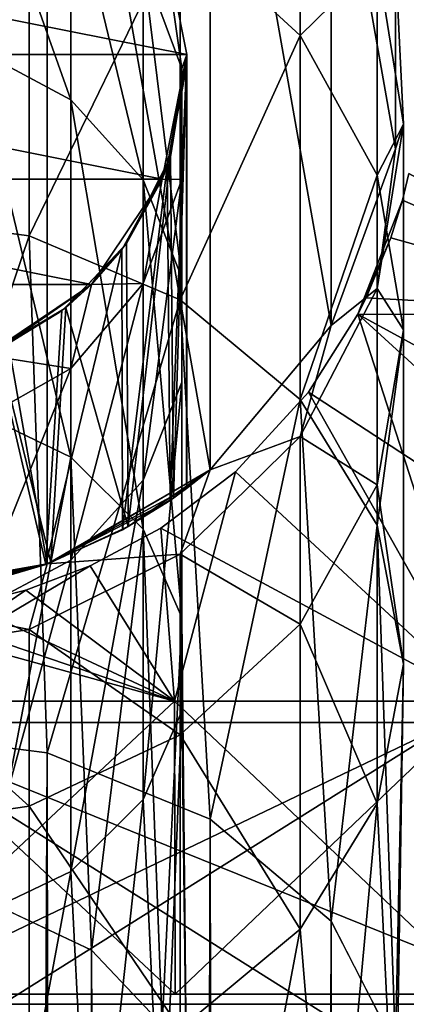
# Model space of a CAD drawing. Header units: millimetres. Extents: x -125 to 125, y -812 to 66.
# Tile 18 of 21: x 2.19 to 7.54, y 45.73 to 59.35. Entities that reach past the tile are written whole.
import ezdxf

# ---------------------------------------------------------------- set-up
doc = ezdxf.new("R2010")
doc.units = ezdxf.units.MM
doc.header["$LTSCALE"] = 52.148148
for name, color, linetype in [('1', 7, 'CONTINUOUS'), ('10', 7, 'CONTINUOUS'), ('11', 7, 'CONTINUOUS'), ('16', 7, 'CONTINUOUS'), ('18', 7, 'CONTINUOUS'), ('2', 7, 'CONTINUOUS'), ('20', 7, 'CONTINUOUS'), ('22', 7, 'CONTINUOUS'), ('24', 7, 'CONTINUOUS'), ('26', 7, 'CONTINUOUS'), ('28', 7, 'CONTINUOUS'), ('29', 7, 'CONTINUOUS'), ('3', 7, 'CONTINUOUS'), ('34', 7, 'CONTINUOUS'), ('36', 7, 'CONTINUOUS'), ('37', 7, 'CONTINUOUS'), ('4', 7, 'CONTINUOUS'), ('5', 7, 'CONTINUOUS'), ('8', 7, 'CONTINUOUS'), ('9', 7, 'CONTINUOUS')]:
    doc.layers.add(name, color=color, linetype=linetype)

msp = doc.modelspace()

# ---------------------------------------------------------------- linework, layer by layer
at = {"layer": '1', "color": 7, "linetype": 'CONTINUOUS'}
for points in [[(7.483, 56.855, 57.76), (11.116, 55.274, 63.185), (7.573, 57.225, 55.381), (7.483, 56.855, 57.76)], [(7.324, 56.336, 60.524), (11.116, 55.274, 63.185), (7.483, 56.855, 57.76), (7.324, 56.336, 60.524)], [(6.981, 55.504, 64.185), (11.116, 55.274, 63.185), (7.324, 56.336, 60.524), (6.981, 55.504, 64.185)], [(6.867, 55.279, 65.066), (11.116, 55.274, 63.185), (6.981, 55.504, 64.185), (6.867, 55.279, 65.066)], [(6.867, 55.279, 65.066), (6.185, 54.2, 68.857), (12.728, 49.923, 77.561), (6.867, 55.279, 65.066)], [(16.681, 49.923, 75.782), (6.867, 55.279, 65.066), (12.728, 49.923, 77.561), (16.681, 49.923, 75.782)], [(11.116, 55.274, 63.185), (6.867, 55.279, 65.066), (16.681, 49.923, 75.782), (11.116, 55.274, 63.185)], [(8.59, 49.923, 78.851), (6.185, 54.2, 68.857), (5.173, 53.099, 72.207), (8.59, 49.923, 78.851)], [(12.728, 49.923, 77.561), (6.185, 54.2, 68.857), (8.59, 49.923, 78.851), (12.728, 49.923, 77.561)], [(4.138, 52.317, 74.362), (8.59, 49.923, 78.851), (5.173, 53.099, 72.207), (4.138, 52.317, 74.362)], [(3.162, 51.795, 75.722), (4.327, 49.923, 79.632), (4.138, 52.317, 74.362), (3.162, 51.795, 75.722)], [(4.327, 49.923, 79.632), (8.59, 49.923, 78.851), (4.138, 52.317, 74.362), (4.327, 49.923, 79.632)], [(2.273, 51.461, 76.559), (4.327, 49.923, 79.632), (3.162, 51.795, 75.722), (2.273, 51.461, 76.559)], [(1.465, 51.26, 77.054), (4.327, 49.923, 79.632), (2.273, 51.461, 76.559), (1.465, 51.26, 77.054)], [(0.717, 51.154, 77.313), (4.327, 49.923, 79.632), (1.465, 51.26, 77.054), (0.717, 51.154, 77.313)], [(0, 51.12, 77.394), (4.327, 49.923, 79.632), (0.717, 51.154, 77.313), (0, 51.12, 77.394)], [(0, 49.923, 79.894), (4.327, 49.923, 79.632), (0, 51.12, 77.394), (0, 49.923, 79.894)]]:
    msp.add_3dface(points, dxfattribs=at)
at = {"layer": '10', "color": 7, "linetype": 'CONTINUOUS'}
for points in [[(8.153, 49.63, 8.278), (0, 49.63, 7.36), (8.123, 44.514, 8.409), (8.153, 49.63, 8.278)], [(8.123, 44.514, 8.409), (0, 49.63, 7.36), (0, 44.514, 7.494), (8.123, 44.514, 8.409)]]:
    msp.add_3dface(points, dxfattribs=at)
at = {"layer": '11', "color": 7, "linetype": 'CONTINUOUS'}
for points in [[(0, 44.514, 80.506), (8.153, 49.63, 79.722), (8.123, 44.514, 79.591), (0, 44.514, 80.506)], [(0, 49.63, 80.64), (8.153, 49.63, 79.722), (0, 44.514, 80.506), (0, 49.63, 80.64)]]:
    msp.add_3dface(points, dxfattribs=at)
at = {"layer": '16', "color": 7, "linetype": 'CONTINUOUS'}
for points in [[(2.565, 65.918, 122), (0, 66.37, 122), (2.565, 51.823, 122), (2.565, 65.918, 122)], [(0, 66.37, 122), (0, 51.37, 122), (2.565, 51.823, 122), (0, 66.37, 122)], [(4.821, 64.616, 122), (2.565, 65.918, 122), (4.821, 53.125, 122), (4.821, 64.616, 122)], [(4.821, 53.125, 122), (2.565, 65.918, 122), (2.565, 51.823, 122), (4.821, 53.125, 122)], [(6.495, 62.62, 122), (4.821, 64.616, 122), (6.495, 55.12, 122), (6.495, 62.62, 122)], [(6.495, 55.12, 122), (4.821, 64.616, 122), (4.821, 53.125, 122), (6.495, 55.12, 122)], [(7.386, 60.173, 122), (6.495, 62.62, 122), (7.386, 57.568, 122), (7.386, 60.173, 122)], [(7.386, 57.568, 122), (6.495, 62.62, 122), (6.495, 55.12, 122), (7.386, 57.568, 122)]]:
    msp.add_3dface(points, dxfattribs=at)
at = {"layer": '18', "color": 7, "linetype": 'CONTINUOUS'}
for points in [[(7.386, 60.173, -38), (7.386, 57.568, 122), (7.386, 57.568, -38), (7.386, 60.173, -38)], [(7.386, 60.173, 122), (7.386, 57.568, 122), (7.386, 60.173, -38), (7.386, 60.173, 122)], [(7.386, 57.568, 122), (6.495, 55.12, 122), (7.386, 57.568, -38), (7.386, 57.568, 122)], [(7.386, 57.568, -38), (6.495, 55.12, 122), (6.495, 55.12, -38), (7.386, 57.568, -38)], [(6.495, 55.12, -38), (4.821, 53.125, 122), (4.821, 53.125, -38), (6.495, 55.12, -38)], [(6.495, 55.12, 122), (4.821, 53.125, 122), (6.495, 55.12, -38), (6.495, 55.12, 122)], [(2.565, 51.823, -38), (4.821, 53.125, -38), (2.617, 51.842, 37.736), (2.565, 51.823, -38)], [(4.821, 53.125, 122), (2.565, 51.823, 122), (4.496, 52.868, 46.574), (4.821, 53.125, 122)], [(2.617, 51.842, 37.736), (4.821, 53.125, -38), (3.687, 52.339, 38.816), (2.617, 51.842, 37.736)], [(3.687, 52.339, 38.816), (4.821, 53.125, -38), (4.314, 52.735, 40.115), (3.687, 52.339, 38.816)], [(4.314, 52.735, 40.115), (4.821, 53.125, -38), (4.5, 52.87, 41.399), (4.314, 52.735, 40.115)], [(4.5, 52.87, 41.399), (4.821, 53.125, -38), (4.496, 52.868, 46.574), (4.5, 52.87, 41.399)], [(4.821, 53.125, -38), (4.821, 53.125, 122), (4.496, 52.868, 46.574), (4.821, 53.125, -38)], [(4.496, 52.868, 46.574), (2.565, 51.823, 122), (4.267, 52.702, 47.826), (4.496, 52.868, 46.574)], [(4.267, 52.702, 47.826), (2.565, 51.823, 122), (3.61, 52.296, 49.082), (4.267, 52.702, 47.826)], [(3.61, 52.296, 49.082), (2.565, 51.823, 122), (2.548, 51.816, 50.105), (3.61, 52.296, 49.082)], [(0, 51.37, 28.3), (2.565, 51.823, -38), (0.646, 51.398, 28.428), (0, 51.37, 28.3)], [(0, 51.37, 28.3), (0, 51.37, -38), (2.565, 51.823, -38), (0, 51.37, 28.3)], [(2.565, 51.823, 122), (0, 51.37, 122), (2.548, 51.816, 50.105), (2.565, 51.823, 122)], [(2.548, 51.816, 50.105), (0, 51.37, 122), (1.7, 51.566, 58), (2.548, 51.816, 50.105)], [(0.646, 51.398, 28.428), (2.565, 51.823, -38), (1.202, 51.467, 28.798), (0.646, 51.398, 28.428)], [(1.202, 51.467, 28.798), (2.565, 51.823, -38), (1.572, 51.537, 29.354), (1.202, 51.467, 28.798)], [(1.296, 51.483, 50.705), (2.548, 51.816, 50.105), (1.572, 51.537, 57.354), (1.296, 51.483, 50.705)], [(1.334, 51.49, 37.098), (1.7, 51.566, 30), (2.617, 51.842, 37.736), (1.334, 51.49, 37.098)], [(1.572, 51.537, 29.354), (2.565, 51.823, -38), (1.7, 51.566, 30), (1.572, 51.537, 29.354)], [(1.572, 51.537, 57.354), (2.548, 51.816, 50.105), (1.7, 51.566, 58), (1.572, 51.537, 57.354)], [(1.7, 51.566, 30), (2.565, 51.823, -38), (2.617, 51.842, 37.736), (1.7, 51.566, 30)]]:
    msp.add_3dface(points, dxfattribs=at)
at = {"layer": '2', "color": 7, "linetype": 'CONTINUOUS'}
for points in [[(7.573, 57.225, 32.619), (11.116, 55.274, 24.815), (7.483, 56.855, 30.24), (7.573, 57.225, 32.619)], [(7.483, 56.855, 30.24), (6.867, 55.279, 22.934), (7.324, 56.336, 27.476), (7.483, 56.855, 30.24)], [(11.116, 55.274, 24.815), (6.867, 55.279, 22.934), (7.483, 56.855, 30.24), (11.116, 55.274, 24.815)], [(6.867, 55.279, 22.934), (6.981, 55.504, 23.815), (7.324, 56.336, 27.476), (6.867, 55.279, 22.934)], [(6.867, 55.279, 22.934), (8.59, 49.923, 9.149), (6.185, 54.2, 19.143), (6.867, 55.279, 22.934)], [(11.116, 55.274, 24.815), (12.728, 49.923, 10.439), (6.867, 55.279, 22.934), (11.116, 55.274, 24.815)], [(12.728, 49.923, 10.439), (8.59, 49.923, 9.149), (6.867, 55.279, 22.934), (12.728, 49.923, 10.439)], [(6.185, 54.2, 19.143), (8.59, 49.923, 9.149), (5.173, 53.099, 15.793), (6.185, 54.2, 19.143)], [(5.173, 53.099, 15.793), (4.327, 49.923, 8.368), (4.138, 52.317, 13.638), (5.173, 53.099, 15.793)], [(8.59, 49.923, 9.149), (4.327, 49.923, 8.368), (5.173, 53.099, 15.793), (8.59, 49.923, 9.149)], [(4.138, 52.317, 13.638), (4.327, 49.923, 8.368), (3.162, 51.795, 12.278), (4.138, 52.317, 13.638)], [(3.162, 51.795, 12.278), (0, 49.923, 8.106), (2.273, 51.461, 11.441), (3.162, 51.795, 12.278)], [(4.327, 49.923, 8.368), (0, 49.923, 8.106), (3.162, 51.795, 12.278), (4.327, 49.923, 8.368)], [(2.273, 51.461, 11.441), (0, 49.923, 8.106), (1.465, 51.26, 10.946), (2.273, 51.461, 11.441)]]:
    msp.add_3dface(points, dxfattribs=at)
at = {"layer": '20', "color": 7, "linetype": 'CONTINUOUS'}
for points in [[(4.408, 60.666, -59.466), (6.068, 62.233, -48.615), (6.068, 59.133, -58.831), (4.408, 60.666, -59.466)], [(6.068, 62.233, -48.615), (7.133, 60.183, -48.207), (6.068, 59.133, -58.831), (6.068, 62.233, -48.615)], [(0, 56.667, -69.964), (0, 61.989, -60.015), (2.318, 61.65, -59.874), (0, 56.667, -69.964)], [(0, 56.667, -69.964), (2.318, 61.65, -59.874), (2.318, 56.362, -69.76), (0, 56.667, -69.964)], [(2.318, 61.65, -59.874), (4.408, 60.666, -59.466), (2.318, 56.362, -69.76), (2.318, 61.65, -59.874)], [(2.318, 56.362, -69.76), (4.408, 60.666, -59.466), (4.408, 55.477, -69.168), (2.318, 56.362, -69.76)], [(4.408, 60.666, -59.466), (6.068, 59.133, -58.831), (4.408, 55.477, -69.168), (4.408, 60.666, -59.466)], [(6.068, 59.133, -58.831), (7.133, 60.183, -48.207), (7.133, 57.202, -58.031), (6.068, 59.133, -58.831)], [(7.133, 60.183, -48.207), (7.386, 60.173, -38), (7.5, 57.91, -47.755), (7.133, 60.183, -48.207)], [(7.133, 60.183, -48.207), (7.5, 57.91, -47.755), (7.133, 57.202, -58.031), (7.133, 60.183, -48.207)], [(7.386, 60.173, -38), (7.386, 57.568, -38), (7.5, 57.91, -47.755), (7.386, 60.173, -38)], [(4.408, 55.477, -69.168), (6.068, 59.133, -58.831), (6.068, 54.097, -68.245), (4.408, 55.477, -69.168)], [(6.068, 59.133, -58.831), (7.133, 57.202, -58.031), (6.068, 54.097, -68.245), (6.068, 59.133, -58.831)], [(7.5, 57.91, -47.755), (7.386, 57.568, -38), (7.133, 55.636, -47.302), (7.5, 57.91, -47.755)], [(7.5, 57.91, -47.755), (7.133, 55.636, -47.302), (7.5, 55.061, -57.143), (7.5, 57.91, -47.755)], [(7.133, 57.202, -58.031), (7.5, 57.91, -47.755), (7.5, 55.061, -57.143), (7.133, 57.202, -58.031)], [(7.386, 57.568, -38), (6.495, 55.12, -38), (7.133, 55.636, -47.302), (7.386, 57.568, -38)], [(6.068, 54.097, -68.245), (7.133, 57.202, -58.031), (7.133, 52.359, -67.083), (6.068, 54.097, -68.245)], [(7.133, 57.202, -58.031), (7.5, 55.061, -57.143), (7.133, 52.359, -67.083), (7.133, 57.202, -58.031)], [(0, 49.529, -78.659), (0, 56.667, -69.964), (2.318, 56.362, -69.76), (0, 49.529, -78.659)], [(0, 49.529, -78.659), (2.318, 56.362, -69.76), (2.565, 49.209, -78.339), (0, 49.529, -78.659)], [(2.318, 56.362, -69.76), (4.408, 55.477, -69.168), (2.565, 49.209, -78.339), (2.318, 56.362, -69.76)], [(7.133, 55.636, -47.302), (6.495, 55.12, -38), (6.068, 53.586, -46.894), (7.133, 55.636, -47.302)], [(7.133, 55.636, -47.302), (6.068, 53.586, -46.894), (7.133, 52.919, -56.256), (7.133, 55.636, -47.302)], [(7.5, 55.061, -57.143), (7.133, 55.636, -47.302), (7.133, 52.919, -56.256), (7.5, 55.061, -57.143)], [(2.565, 49.209, -78.339), (4.408, 55.477, -69.168), (4.821, 48.288, -77.418), (2.565, 49.209, -78.339)], [(4.408, 55.477, -69.168), (6.068, 54.097, -68.245), (4.821, 48.288, -77.418), (4.408, 55.477, -69.168)], [(6.495, 55.12, -38), (4.821, 53.125, -38), (6.068, 53.586, -46.894), (6.495, 55.12, -38)], [(7.5, 55.061, -57.143), (7.133, 52.919, -56.256), (7.5, 50.433, -65.795), (7.5, 55.061, -57.143)], [(7.133, 52.359, -67.083), (7.5, 55.061, -57.143), (7.5, 50.433, -65.795), (7.133, 52.359, -67.083)], [(4.821, 48.288, -77.418), (6.068, 54.097, -68.245), (6.495, 46.877, -76.007), (4.821, 48.288, -77.418)], [(6.068, 54.097, -68.245), (7.133, 52.359, -67.083), (6.495, 46.877, -76.007), (6.068, 54.097, -68.245)], [(6.068, 53.586, -46.894), (4.821, 53.125, -38), (4.408, 51.959, -46.571), (6.068, 53.586, -46.894)], [(6.068, 53.586, -46.894), (4.408, 51.959, -46.571), (6.068, 50.988, -55.455), (6.068, 53.586, -46.894)], [(7.133, 52.919, -56.256), (6.068, 53.586, -46.894), (6.068, 50.988, -55.455), (7.133, 52.919, -56.256)], [(4.821, 53.125, -38), (2.565, 51.823, -38), (4.408, 51.959, -46.571), (4.821, 53.125, -38)], [(7.133, 52.919, -56.256), (6.068, 50.988, -55.455), (7.133, 48.506, -64.506), (7.133, 52.919, -56.256)], [(7.5, 50.433, -65.795), (7.133, 52.919, -56.256), (7.133, 48.506, -64.506), (7.5, 50.433, -65.795)], [(6.495, 46.877, -76.007), (7.133, 52.359, -67.083), (7.386, 45.147, -74.276), (6.495, 46.877, -76.007)], [(7.133, 52.359, -67.083), (7.5, 50.433, -65.795), (7.386, 45.147, -74.276), (7.133, 52.359, -67.083)], [(4.408, 51.959, -46.571), (2.565, 51.823, -38), (2.318, 50.914, -46.363), (4.408, 51.959, -46.571)], [(4.408, 51.959, -46.571), (2.318, 50.914, -46.363), (4.408, 49.455, -54.82), (4.408, 51.959, -46.571)], [(6.068, 50.988, -55.455), (4.408, 51.959, -46.571), (4.408, 49.455, -54.82), (6.068, 50.988, -55.455)], [(2.565, 51.823, -38), (0, 51.37, -38), (2.318, 50.914, -46.363), (2.565, 51.823, -38)], [(0, 51.37, -38), (0, 50.554, -46.291), (2.318, 50.914, -46.363), (0, 51.37, -38)], [(6.068, 50.988, -55.455), (4.408, 49.455, -54.82), (6.068, 46.768, -63.344), (6.068, 50.988, -55.455)], [(7.133, 48.506, -64.506), (6.068, 50.988, -55.455), (6.068, 46.768, -63.344), (7.133, 48.506, -64.506)], [(2.318, 50.914, -46.363), (0, 50.554, -46.291), (2.318, 48.471, -54.412), (2.318, 50.914, -46.363)], [(4.408, 49.455, -54.82), (2.318, 50.914, -46.363), (2.318, 48.471, -54.412), (4.408, 49.455, -54.82)], [(0, 50.554, -46.291), (0, 48.132, -54.272), (2.318, 48.471, -54.412), (0, 50.554, -46.291)], [(7.5, 50.433, -65.795), (7.133, 48.506, -64.506), (7.386, 43.305, -72.434), (7.5, 50.433, -65.795)], [(7.386, 45.147, -74.276), (7.5, 50.433, -65.795), (7.386, 43.305, -72.434), (7.386, 45.147, -74.276)], [(4.408, 49.455, -54.82), (2.318, 48.471, -54.412), (4.408, 45.389, -62.422), (4.408, 49.455, -54.82)], [(6.068, 46.768, -63.344), (4.408, 49.455, -54.82), (4.408, 45.389, -62.422), (6.068, 46.768, -63.344)], [(2.318, 48.471, -54.412), (0, 48.132, -54.272), (2.318, 44.504, -61.83), (2.318, 48.471, -54.412)], [(4.408, 45.389, -62.422), (2.318, 48.471, -54.412), (2.318, 44.504, -61.83), (4.408, 45.389, -62.422)], [(7.133, 48.506, -64.506), (6.068, 46.768, -63.344), (6.495, 41.574, -70.704), (7.133, 48.506, -64.506)], [(7.386, 43.305, -72.434), (7.133, 48.506, -64.506), (6.495, 41.574, -70.704), (7.386, 43.305, -72.434)], [(0, 48.132, -54.272), (0, 44.198, -61.626), (2.318, 44.504, -61.83), (0, 48.132, -54.272)], [(6.068, 46.768, -63.344), (4.408, 45.389, -62.422), (4.821, 40.163, -69.293), (6.068, 46.768, -63.344)], [(6.495, 41.574, -70.704), (6.068, 46.768, -63.344), (4.821, 40.163, -69.293), (6.495, 41.574, -70.704)]]:
    msp.add_3dface(points, dxfattribs=at)
at = {"layer": '22', "color": 7, "linetype": 'CONTINUOUS'}
for points in [[(0, 49.529, -78.659), (2.565, 49.209, -78.339), (0, -574.139, -702.327), (0, 49.529, -78.659)], [(0, -574.139, -702.327), (2.565, 49.209, -78.339), (1.193, -574.335, -702.388), (0, -574.139, -702.327)], [(1.193, -574.335, -702.388), (2.565, 49.209, -78.339), (2.329, -574.93, -702.594), (1.193, -574.335, -702.388)], [(2.329, -574.93, -702.594), (2.565, 49.209, -78.339), (3.265, -575.863, -702.992), (2.329, -574.93, -702.594)], [(2.565, 49.209, -78.339), (4.821, 48.288, -77.418), (3.265, -575.863, -702.992), (2.565, 49.209, -78.339)], [(3.265, -575.863, -702.992), (4.821, 48.288, -77.418), (3.826, -576.885, -703.589), (3.265, -575.863, -702.992)], [(3.826, -576.885, -703.589), (4.821, 48.288, -77.418), (4, -577.785, -704.338), (3.826, -576.885, -703.589)], [(4, -580.613, -707.166), (4.821, 48.288, -77.418), (4.091, -649.739, -776.21), (4, -580.613, -707.166)], [(4, -577.785, -704.338), (4.821, 48.288, -77.418), (4, -580.613, -707.166), (4, -577.785, -704.338)], [(4.091, -649.739, -776.21), (4.821, 48.288, -77.418), (5.913, -650.921, -775.027), (4.091, -649.739, -776.21)], [(4.821, 48.288, -77.418), (6.495, 46.877, -76.007), (5.913, -650.921, -775.027), (4.821, 48.288, -77.418)], [(5.913, -650.921, -775.027), (6.495, 46.877, -76.007), (7.092, -652.459, -773.49), (5.913, -650.921, -775.027)], [(6.495, 46.877, -76.007), (7.386, 45.147, -74.276), (7.092, -652.459, -773.49), (6.495, 46.877, -76.007)]]:
    msp.add_3dface(points, dxfattribs=at)
at = {"layer": '24', "color": 7, "linetype": 'CONTINUOUS'}
for points in [[(4.5, 58.87, -38), (4.157, 60.592, 120), (4.157, 60.592, -38), (4.5, 58.87, -38)], [(4.5, 58.87, 41.396), (4.157, 60.592, 120), (4.5, 58.87, -38), (4.5, 58.87, 41.396)], [(4.5, 58.87, 120), (4.157, 60.592, 120), (4.5, 58.87, 41.396), (4.5, 58.87, 120)], [(4.157, 57.148, 120), (4.5, 58.87, 120), (4.226, 57.323, 47.943), (4.157, 57.148, 120)], [(4.273, 57.458, 39.984), (4.5, 58.87, 41.396), (4.157, 57.148, -38), (4.273, 57.458, 39.984)], [(4.157, 57.148, -38), (4.5, 58.87, 41.396), (4.5, 58.87, -38), (4.157, 57.148, -38)], [(4.226, 57.323, 47.943), (4.5, 58.87, 120), (4.496, 58.693, 46.574), (4.226, 57.323, 47.943)], [(4.496, 58.693, 46.574), (4.5, 58.87, 120), (4.497, 58.703, 45.978), (4.496, 58.693, 46.574)], [(4.497, 58.713, 45.45), (4.5, 58.87, 120), (4.498, 58.722, 44.982), (4.497, 58.713, 45.45)], [(4.497, 58.703, 45.978), (4.5, 58.87, 120), (4.497, 58.713, 45.45), (4.497, 58.703, 45.978)], [(4.498, 58.747, 43.874), (4.5, 58.87, 120), (4.499, 58.755, 43.585), (4.498, 58.747, 43.874)], [(4.498, 58.74, 44.2), (4.5, 58.87, 120), (4.498, 58.747, 43.874), (4.498, 58.74, 44.2)], [(4.498, 58.731, 44.567), (4.5, 58.87, 120), (4.498, 58.74, 44.2), (4.498, 58.731, 44.567)], [(4.498, 58.722, 44.982), (4.5, 58.87, 120), (4.498, 58.731, 44.567), (4.498, 58.722, 44.982)], [(4.499, 58.8, 42.198), (4.5, 58.87, 120), (4.5, 58.805, 42.101), (4.499, 58.8, 42.198)], [(4.499, 58.796, 42.307), (4.5, 58.87, 120), (4.499, 58.8, 42.198), (4.499, 58.796, 42.307)], [(4.499, 58.791, 42.429), (4.5, 58.87, 120), (4.499, 58.796, 42.307), (4.499, 58.791, 42.429)], [(4.499, 58.786, 42.569), (4.5, 58.87, 120), (4.499, 58.791, 42.429), (4.499, 58.786, 42.569)], [(4.499, 58.78, 42.726), (4.5, 58.87, 120), (4.499, 58.786, 42.569), (4.499, 58.78, 42.726)], [(4.499, 58.774, 42.903), (4.5, 58.87, 120), (4.499, 58.78, 42.726), (4.499, 58.774, 42.903)], [(4.499, 58.768, 43.103), (4.5, 58.87, 120), (4.499, 58.774, 42.903), (4.499, 58.768, 43.103)], [(4.499, 58.762, 43.33), (4.5, 58.87, 120), (4.499, 58.768, 43.103), (4.499, 58.762, 43.33)], [(4.499, 58.755, 43.585), (4.5, 58.87, 120), (4.499, 58.762, 43.33), (4.499, 58.755, 43.585)], [(4.5, 58.805, 42.101), (4.5, 58.87, 120), (4.5, 58.809, 42.016), (4.5, 58.805, 42.101)], [(4.5, 58.841, 41.536), (4.5, 58.87, 120), (4.5, 58.843, 41.517), (4.5, 58.841, 41.536)], [(4.5, 58.839, 41.557), (4.5, 58.87, 120), (4.5, 58.841, 41.536), (4.5, 58.839, 41.557)], [(4.5, 58.837, 41.582), (4.5, 58.87, 120), (4.5, 58.839, 41.557), (4.5, 58.837, 41.582)], [(4.5, 58.834, 41.61), (4.5, 58.87, 120), (4.5, 58.837, 41.582), (4.5, 58.834, 41.61)], [(4.5, 58.832, 41.641), (4.5, 58.87, 120), (4.5, 58.834, 41.61), (4.5, 58.832, 41.641)], [(4.5, 58.829, 41.677), (4.5, 58.87, 120), (4.5, 58.832, 41.641), (4.5, 58.829, 41.677)], [(4.5, 58.826, 41.718), (4.5, 58.87, 120), (4.5, 58.829, 41.677), (4.5, 58.826, 41.718)], [(4.5, 58.823, 41.764), (4.5, 58.87, 120), (4.5, 58.826, 41.718), (4.5, 58.823, 41.764)], [(4.5, 58.82, 41.816), (4.5, 58.87, 120), (4.5, 58.823, 41.764), (4.5, 58.82, 41.816)], [(4.5, 58.816, 41.874), (4.5, 58.87, 120), (4.5, 58.82, 41.816), (4.5, 58.816, 41.874)], [(4.5, 58.813, 41.941), (4.5, 58.87, 120), (4.5, 58.816, 41.874), (4.5, 58.813, 41.941)], [(4.5, 58.809, 42.016), (4.5, 58.87, 120), (4.5, 58.813, 41.941), (4.5, 58.809, 42.016)], [(4.5, 58.858, 41.422), (4.5, 58.87, 120), (4.5, 58.859, 41.417), (4.5, 58.858, 41.422)], [(4.5, 58.857, 41.428), (4.5, 58.87, 120), (4.5, 58.858, 41.422), (4.5, 58.857, 41.428)], [(4.5, 58.855, 41.434), (4.5, 58.87, 120), (4.5, 58.857, 41.428), (4.5, 58.855, 41.434)], [(4.5, 58.854, 41.442), (4.5, 58.87, 120), (4.5, 58.855, 41.434), (4.5, 58.854, 41.442)], [(4.5, 58.852, 41.451), (4.5, 58.87, 120), (4.5, 58.854, 41.442), (4.5, 58.852, 41.451)], [(4.5, 58.851, 41.461), (4.5, 58.87, 120), (4.5, 58.852, 41.451), (4.5, 58.851, 41.461)], [(4.5, 58.849, 41.472), (4.5, 58.87, 120), (4.5, 58.851, 41.461), (4.5, 58.849, 41.472)], [(4.5, 58.847, 41.485), (4.5, 58.87, 120), (4.5, 58.849, 41.472), (4.5, 58.847, 41.485)], [(4.5, 58.845, 41.5), (4.5, 58.87, 120), (4.5, 58.847, 41.485), (4.5, 58.845, 41.5)], [(4.5, 58.843, 41.517), (4.5, 58.87, 120), (4.5, 58.845, 41.5), (4.5, 58.843, 41.517)], [(4.5, 58.859, 41.417), (4.5, 58.87, 120), (4.5, 58.861, 41.412), (4.5, 58.859, 41.417)], [(4.5, 58.869, 41.398), (4.5, 58.87, 120), (4.5, 58.87, 41.396), (4.5, 58.869, 41.398)], [(4.5, 58.867, 41.399), (4.5, 58.87, 120), (4.5, 58.869, 41.398), (4.5, 58.867, 41.399)], [(4.5, 58.866, 41.401), (4.5, 58.87, 120), (4.5, 58.867, 41.399), (4.5, 58.866, 41.401)], [(4.5, 58.865, 41.403), (4.5, 58.87, 120), (4.5, 58.866, 41.401), (4.5, 58.865, 41.403)], [(4.5, 58.863, 41.406), (4.5, 58.87, 120), (4.5, 58.865, 41.403), (4.5, 58.863, 41.406)], [(4.5, 58.862, 41.409), (4.5, 58.87, 120), (4.5, 58.863, 41.406), (4.5, 58.862, 41.409)], [(4.5, 58.861, 41.412), (4.5, 58.87, 120), (4.5, 58.862, 41.409), (4.5, 58.861, 41.412)], [(3.663, 56.256, 38.782), (4.273, 57.458, 39.984), (4.157, 57.148, -38), (3.663, 56.256, 38.782)], [(3.601, 56.171, 49.095), (4.157, 57.148, 120), (4.226, 57.323, 47.943), (3.601, 56.171, 49.095)], [(3.182, 55.688, -38), (3.663, 56.256, 38.782), (4.157, 57.148, -38), (3.182, 55.688, -38)], [(3.182, 55.688, 120), (4.157, 57.148, 120), (3.601, 56.171, 49.095), (3.182, 55.688, 120)], [(2.769, 55.323, 49.943), (3.182, 55.688, 120), (3.601, 56.171, 49.095), (2.769, 55.323, 49.943)], [(2.824, 55.367, 37.893), (3.663, 56.256, 38.782), (3.182, 55.688, -38), (2.824, 55.367, 37.893)], [(1.722, 54.713, -38), (2.824, 55.367, 37.893), (3.182, 55.688, -38), (1.722, 54.713, -38)], [(1.722, 54.713, 120), (3.182, 55.688, 120), (1.855, 54.771, 50.496), (1.722, 54.713, 120)], [(1.855, 54.771, 50.496), (3.182, 55.688, 120), (2.769, 55.323, 49.943), (1.855, 54.771, 50.496)], [(1.894, 54.788, 37.314), (2.824, 55.367, 37.893), (1.722, 54.713, -38), (1.894, 54.788, 37.314)]]:
    msp.add_3dface(points, dxfattribs=at)
at = {"layer": '26', "color": 7, "linetype": 'CONTINUOUS'}
for points in [[(2.893, 58.245, -58.463), (1.539, 62.057, -48.579), (1.539, 58.967, -58.762), (2.893, 58.245, -58.463)], [(2.893, 61.291, -48.427), (1.539, 62.057, -48.579), (2.893, 58.245, -58.463), (2.893, 61.291, -48.427)], [(3.897, 60.116, -48.193), (2.893, 61.291, -48.427), (3.897, 57.139, -58.005), (3.897, 60.116, -48.193)], [(3.897, 57.139, -58.005), (2.893, 61.291, -48.427), (2.893, 58.245, -58.463), (3.897, 57.139, -58.005)], [(4.432, 58.676, -47.907), (4.157, 60.592, -38), (3.897, 60.116, -48.193), (4.432, 58.676, -47.907)], [(4.5, 58.87, -38), (4.157, 60.592, -38), (4.432, 58.676, -47.907), (4.5, 58.87, -38)], [(4.432, 58.676, -47.907), (3.897, 60.116, -48.193), (4.432, 55.782, -57.442), (4.432, 58.676, -47.907)], [(4.432, 55.782, -57.442), (3.897, 60.116, -48.193), (3.897, 57.139, -58.005), (4.432, 55.782, -57.442)], [(2.893, 53.298, -67.711), (1.539, 58.967, -58.762), (1.539, 53.948, -68.146), (2.893, 53.298, -67.711)], [(2.893, 58.245, -58.463), (1.539, 58.967, -58.762), (2.893, 53.298, -67.711), (2.893, 58.245, -58.463)], [(4.157, 57.148, -38), (4.5, 58.87, -38), (4.432, 57.143, -47.602), (4.157, 57.148, -38)], [(4.432, 57.143, -47.602), (4.5, 58.87, -38), (4.432, 58.676, -47.907), (4.432, 57.143, -47.602)], [(4.432, 57.143, -47.602), (4.432, 58.676, -47.907), (4.432, 54.339, -56.844), (4.432, 57.143, -47.602)], [(4.432, 54.339, -56.844), (4.432, 58.676, -47.907), (4.432, 55.782, -57.442), (4.432, 54.339, -56.844)], [(3.897, 52.303, -67.046), (2.893, 58.245, -58.463), (2.893, 53.298, -67.711), (3.897, 52.303, -67.046)], [(3.897, 57.139, -58.005), (2.893, 58.245, -58.463), (3.897, 52.303, -67.046), (3.897, 57.139, -58.005)], [(3.182, 55.688, -38), (4.157, 57.148, -38), (3.897, 55.703, -47.316), (3.182, 55.688, -38)], [(3.897, 55.703, -47.316), (4.157, 57.148, -38), (4.432, 57.143, -47.602), (3.897, 55.703, -47.316)], [(3.897, 55.703, -47.316), (4.432, 57.143, -47.602), (3.897, 52.982, -56.282), (3.897, 55.703, -47.316)], [(3.897, 52.982, -56.282), (4.432, 57.143, -47.602), (4.432, 54.339, -56.844), (3.897, 52.982, -56.282)], [(4.432, 55.782, -57.442), (3.897, 57.139, -58.005), (4.432, 51.082, -66.229), (4.432, 55.782, -57.442)], [(4.432, 51.082, -66.229), (3.897, 57.139, -58.005), (3.897, 52.303, -67.046), (4.432, 51.082, -66.229)], [(4.432, 54.339, -56.844), (4.432, 55.782, -57.442), (4.432, 49.783, -65.36), (4.432, 54.339, -56.844)], [(4.432, 49.783, -65.36), (4.432, 55.782, -57.442), (4.432, 51.082, -66.229), (4.432, 49.783, -65.36)], [(1.722, 54.713, -38), (3.182, 55.688, -38), (2.893, 54.529, -47.082), (1.722, 54.713, -38)], [(2.893, 54.529, -47.082), (3.897, 55.703, -47.316), (2.893, 51.876, -55.823), (2.893, 54.529, -47.082)], [(2.893, 51.876, -55.823), (3.897, 55.703, -47.316), (3.897, 52.982, -56.282), (2.893, 51.876, -55.823)], [(2.893, 54.529, -47.082), (3.182, 55.688, -38), (3.897, 55.703, -47.316), (2.893, 54.529, -47.082)], [(1.539, 53.762, -46.93), (1.722, 54.713, -38), (2.893, 54.529, -47.082), (1.539, 53.762, -46.93)], [(1.539, 53.762, -46.93), (2.893, 54.529, -47.082), (1.539, 51.154, -55.524), (1.539, 53.762, -46.93)], [(1.539, 51.154, -55.524), (2.893, 54.529, -47.082), (2.893, 51.876, -55.823), (1.539, 51.154, -55.524)], [(3.897, 52.982, -56.282), (4.432, 54.339, -56.844), (3.897, 48.563, -64.544), (3.897, 52.982, -56.282)], [(3.897, 48.563, -64.544), (4.432, 54.339, -56.844), (4.432, 49.783, -65.36), (3.897, 48.563, -64.544)], [(2.893, 53.298, -67.711), (1.539, 53.948, -68.146), (1.722, 47.165, -76.295), (2.893, 53.298, -67.711)], [(3.182, 46.476, -75.605), (2.893, 53.298, -67.711), (1.722, 47.165, -76.295), (3.182, 46.476, -75.605)], [(3.897, 52.303, -67.046), (2.893, 53.298, -67.711), (3.182, 46.476, -75.605), (3.897, 52.303, -67.046)], [(2.893, 51.876, -55.823), (3.897, 52.982, -56.282), (2.893, 47.567, -63.879), (2.893, 51.876, -55.823)], [(2.893, 47.567, -63.879), (3.897, 52.982, -56.282), (3.897, 48.563, -64.544), (2.893, 47.567, -63.879)], [(4.157, 45.443, -74.573), (3.897, 52.303, -67.046), (3.182, 46.476, -75.605), (4.157, 45.443, -74.573)], [(4.432, 51.082, -66.229), (3.897, 52.303, -67.046), (4.157, 45.443, -74.573), (4.432, 51.082, -66.229)], [(1.539, 51.154, -55.524), (2.893, 51.876, -55.823), (1.539, 46.918, -63.444), (1.539, 51.154, -55.524)], [(1.539, 46.918, -63.444), (2.893, 51.876, -55.823), (2.893, 47.567, -63.879), (1.539, 46.918, -63.444)], [(4.5, 44.226, -73.355), (4.432, 51.082, -66.229), (4.157, 45.443, -74.573), (4.5, 44.226, -73.355)], [(4.432, 49.783, -65.36), (4.432, 51.082, -66.229), (4.5, 44.226, -73.355), (4.432, 49.783, -65.36)], [(3.897, 48.563, -64.544), (4.432, 49.783, -65.36), (4.157, 43.008, -72.138), (3.897, 48.563, -64.544)], [(4.157, 43.008, -72.138), (4.432, 49.783, -65.36), (4.5, 44.226, -73.355), (4.157, 43.008, -72.138)], [(2.893, 47.567, -63.879), (3.897, 48.563, -64.544), (3.182, 41.976, -71.105), (2.893, 47.567, -63.879)], [(3.182, 41.976, -71.105), (3.897, 48.563, -64.544), (4.157, 43.008, -72.138), (3.182, 41.976, -71.105)], [(1.539, 46.918, -63.444), (2.893, 47.567, -63.879), (1.722, 41.286, -70.416), (1.539, 46.918, -63.444)], [(1.722, 41.286, -70.416), (2.893, 47.567, -63.879), (3.182, 41.976, -71.105), (1.722, 41.286, -70.416)]]:
    msp.add_3dface(points, dxfattribs=at)
at = {"layer": '28', "color": 7, "linetype": 'CONTINUOUS'}
for points in [[(2.904, -577.895, -700.338), (1.722, 47.165, -76.295), (1.967, -576.946, -700.251), (2.904, -577.895, -700.338)], [(3.182, 46.476, -75.605), (1.722, 47.165, -76.295), (2.904, -577.895, -700.338), (3.182, 46.476, -75.605)], [(3.626, -579.191, -700.542), (3.182, 46.476, -75.605), (2.904, -577.895, -700.338), (3.626, -579.191, -700.542)], [(3.933, -580.212, -700.884), (3.182, 46.476, -75.605), (3.626, -579.191, -700.542), (3.933, -580.212, -700.884)], [(4, -580.813, -701.31), (3.182, 46.476, -75.605), (3.933, -580.212, -700.884), (4, -580.813, -701.31)], [(4.157, -654.592, -774.609), (3.182, 46.476, -75.605), (4, -580.813, -701.31), (4.157, -654.592, -774.609)], [(4.157, 45.443, -74.573), (3.182, 46.476, -75.605), (4.157, -654.592, -774.609), (4.157, 45.443, -74.573)]]:
    msp.add_3dface(points, dxfattribs=at)
at = {"layer": '29', "color": 7, "linetype": 'CONTINUOUS'}
for points in [[(-4.5, 58.87, 120), (-4.157, 60.592, 120), (4.5, 58.87, 120), (-4.5, 58.87, 120)], [(-4.157, 60.592, 120), (4.157, 60.592, 120), (4.5, 58.87, 120), (-4.157, 60.592, 120)], [(-4.5, 58.87, 120), (4.5, 58.87, 120), (4.157, 57.148, 120), (-4.5, 58.87, 120)], [(-4.157, 57.148, 120), (-4.5, 58.87, 120), (4.157, 57.148, 120), (-4.157, 57.148, 120)], [(-3.182, 55.688, 120), (-4.157, 57.148, 120), (3.182, 55.688, 120), (-3.182, 55.688, 120)], [(-4.157, 57.148, 120), (4.157, 57.148, 120), (3.182, 55.688, 120), (-4.157, 57.148, 120)], [(-3.182, 55.688, 120), (3.182, 55.688, 120), (1.722, 54.713, 120), (-3.182, 55.688, 120)]]:
    msp.add_3dface(points, dxfattribs=at)
at = {"layer": '3', "color": 7, "linetype": 'CONTINUOUS'}
for points in [[(7.573, 57.225, 55.381), (7.573, 57.225, 32.619), (7.483, 56.855, 30.24), (7.573, 57.225, 55.381)], [(7.483, 56.855, 57.76), (7.573, 57.225, 55.381), (7.483, 56.855, 30.24), (7.483, 56.855, 57.76)], [(7.483, 56.855, 57.76), (7.483, 56.855, 30.24), (7.324, 56.336, 27.476), (7.483, 56.855, 57.76)], [(7.324, 56.336, 60.524), (7.483, 56.855, 57.76), (7.324, 56.336, 27.476), (7.324, 56.336, 60.524)], [(6.981, 55.504, 23.815), (7.324, 56.336, 60.524), (7.324, 56.336, 27.476), (6.981, 55.504, 23.815)], [(6.981, 55.504, 64.185), (7.324, 56.336, 60.524), (6.981, 55.504, 23.815), (6.981, 55.504, 64.185)], [(6.867, 55.279, 22.934), (6.981, 55.504, 64.185), (6.981, 55.504, 23.815), (6.867, 55.279, 22.934)], [(6.867, 55.279, 65.066), (6.981, 55.504, 64.185), (6.867, 55.279, 22.934), (6.867, 55.279, 65.066)], [(6.867, 55.279, 65.066), (6.867, 55.279, 22.934), (6.185, 54.2, 19.143), (6.867, 55.279, 65.066)], [(6.185, 54.2, 68.857), (6.867, 55.279, 65.066), (6.185, 54.2, 19.143), (6.185, 54.2, 68.857)], [(6.185, 54.2, 68.857), (6.185, 54.2, 19.143), (5.173, 53.099, 15.793), (6.185, 54.2, 68.857)], [(5.173, 53.099, 72.207), (6.185, 54.2, 68.857), (5.173, 53.099, 15.793), (5.173, 53.099, 72.207)], [(5.173, 53.099, 72.207), (5.173, 53.099, 15.793), (4.138, 52.317, 13.638), (5.173, 53.099, 72.207)], [(4.138, 52.317, 74.362), (5.173, 53.099, 72.207), (4.138, 52.317, 13.638), (4.138, 52.317, 74.362)], [(4.138, 52.317, 74.362), (4.138, 52.317, 13.638), (3.162, 51.795, 12.278), (4.138, 52.317, 74.362)], [(3.162, 51.795, 75.722), (4.138, 52.317, 74.362), (3.162, 51.795, 12.278), (3.162, 51.795, 75.722)], [(3.162, 51.795, 75.722), (3.162, 51.795, 12.278), (2.273, 51.461, 11.441), (3.162, 51.795, 75.722)], [(2.273, 51.461, 76.559), (3.162, 51.795, 75.722), (2.273, 51.461, 11.441), (2.273, 51.461, 76.559)], [(2.273, 51.461, 76.559), (2.273, 51.461, 11.441), (1.465, 51.26, 10.946), (2.273, 51.461, 76.559)], [(1.465, 51.26, 77.054), (2.273, 51.461, 76.559), (1.465, 51.26, 10.946), (1.465, 51.26, 77.054)]]:
    msp.add_3dface(points, dxfattribs=at)
at = {"layer": '34', "color": 7, "linetype": 'CONTINUOUS'}
for points in [[(4.267, 52.702, 47.826), (4.226, 57.323, 47.943), (4.496, 58.693, 46.574), (4.267, 52.702, 47.826)], [(4.496, 52.868, 46.574), (4.267, 52.702, 47.826), (4.496, 58.693, 46.574), (4.496, 52.868, 46.574)], [(3.61, 52.296, 49.082), (3.601, 56.171, 49.095), (4.226, 57.323, 47.943), (3.61, 52.296, 49.082)], [(4.267, 52.702, 47.826), (3.61, 52.296, 49.082), (4.226, 57.323, 47.943), (4.267, 52.702, 47.826)], [(2.548, 51.816, 50.105), (2.769, 55.323, 49.943), (3.601, 56.171, 49.095), (2.548, 51.816, 50.105)], [(3.61, 52.296, 49.082), (2.548, 51.816, 50.105), (3.601, 56.171, 49.095), (3.61, 52.296, 49.082)], [(2.548, 51.816, 50.105), (1.855, 54.771, 50.496), (2.769, 55.323, 49.943), (2.548, 51.816, 50.105)], [(2.548, 51.816, 50.105), (1.296, 51.483, 50.705), (1.855, 54.771, 50.496), (2.548, 51.816, 50.105)]]:
    msp.add_3dface(points, dxfattribs=at)
at = {"layer": '36', "color": 7, "linetype": 'CONTINUOUS'}
for points in [[(4.314, 52.735, 40.115), (4.5, 58.87, 41.396), (4.273, 57.458, 39.984), (4.314, 52.735, 40.115)], [(4.314, 52.735, 40.115), (4.5, 52.87, 41.399), (4.5, 58.87, 41.396), (4.314, 52.735, 40.115)], [(4.5, 52.87, 41.399), (4.5, 58.869, 41.398), (4.5, 58.87, 41.396), (4.5, 52.87, 41.399)], [(4.5, 52.87, 41.399), (4.5, 58.867, 41.399), (4.5, 58.869, 41.398), (4.5, 52.87, 41.399)], [(3.687, 52.339, 38.816), (4.273, 57.458, 39.984), (3.663, 56.256, 38.782), (3.687, 52.339, 38.816)], [(3.687, 52.339, 38.816), (4.314, 52.735, 40.115), (4.273, 57.458, 39.984), (3.687, 52.339, 38.816)], [(3.687, 52.339, 38.816), (3.663, 56.256, 38.782), (2.824, 55.367, 37.893), (3.687, 52.339, 38.816)], [(2.617, 51.842, 37.736), (2.824, 55.367, 37.893), (1.894, 54.788, 37.314), (2.617, 51.842, 37.736)], [(2.617, 51.842, 37.736), (3.687, 52.339, 38.816), (2.824, 55.367, 37.893), (2.617, 51.842, 37.736)], [(1.334, 51.49, 37.098), (2.617, 51.842, 37.736), (1.894, 54.788, 37.314), (1.334, 51.49, 37.098)]]:
    msp.add_3dface(points, dxfattribs=at)
at = {"layer": '37', "color": 7, "linetype": 'CONTINUOUS'}
for points in [[(4.5, 52.87, 41.399), (4.5, 58.866, 41.401), (4.5, 58.867, 41.399), (4.5, 52.87, 41.399)], [(4.5, 52.87, 41.399), (4.5, 58.865, 41.403), (4.5, 58.866, 41.401), (4.5, 52.87, 41.399)], [(4.5, 52.87, 41.399), (4.5, 58.863, 41.406), (4.5, 58.865, 41.403), (4.5, 52.87, 41.399)], [(4.5, 52.87, 41.399), (4.5, 58.862, 41.409), (4.5, 58.863, 41.406), (4.5, 52.87, 41.399)], [(4.5, 52.87, 41.399), (4.5, 58.861, 41.412), (4.5, 58.862, 41.409), (4.5, 52.87, 41.399)], [(4.5, 52.87, 41.399), (4.498, 58.747, 43.874), (4.499, 58.755, 43.585), (4.5, 52.87, 41.399)], [(4.5, 52.87, 41.399), (4.498, 58.74, 44.2), (4.498, 58.747, 43.874), (4.5, 52.87, 41.399)], [(4.5, 52.87, 41.399), (4.498, 58.731, 44.567), (4.498, 58.74, 44.2), (4.5, 52.87, 41.399)], [(4.5, 52.87, 41.399), (4.498, 58.722, 44.982), (4.498, 58.731, 44.567), (4.5, 52.87, 41.399)], [(4.5, 52.87, 41.399), (4.499, 58.8, 42.198), (4.5, 58.805, 42.101), (4.5, 52.87, 41.399)], [(4.5, 52.87, 41.399), (4.499, 58.796, 42.307), (4.499, 58.8, 42.198), (4.5, 52.87, 41.399)], [(4.5, 52.87, 41.399), (4.499, 58.791, 42.429), (4.499, 58.796, 42.307), (4.5, 52.87, 41.399)], [(4.5, 52.87, 41.399), (4.499, 58.786, 42.569), (4.499, 58.791, 42.429), (4.5, 52.87, 41.399)], [(4.5, 52.87, 41.399), (4.499, 58.78, 42.726), (4.499, 58.786, 42.569), (4.5, 52.87, 41.399)], [(4.5, 52.87, 41.399), (4.499, 58.774, 42.903), (4.499, 58.78, 42.726), (4.5, 52.87, 41.399)], [(4.5, 52.87, 41.399), (4.499, 58.768, 43.103), (4.499, 58.774, 42.903), (4.5, 52.87, 41.399)], [(4.5, 52.87, 41.399), (4.499, 58.762, 43.33), (4.499, 58.768, 43.103), (4.5, 52.87, 41.399)], [(4.5, 52.87, 41.399), (4.499, 58.755, 43.585), (4.499, 58.762, 43.33), (4.5, 52.87, 41.399)], [(4.5, 52.87, 41.399), (4.5, 58.859, 41.417), (4.5, 58.861, 41.412), (4.5, 52.87, 41.399)], [(4.5, 52.87, 41.399), (4.5, 58.858, 41.422), (4.5, 58.859, 41.417), (4.5, 52.87, 41.399)], [(4.5, 52.87, 41.399), (4.5, 58.857, 41.428), (4.5, 58.858, 41.422), (4.5, 52.87, 41.399)], [(4.5, 52.87, 41.399), (4.5, 58.855, 41.434), (4.5, 58.857, 41.428), (4.5, 52.87, 41.399)], [(4.5, 52.87, 41.399), (4.5, 58.854, 41.442), (4.5, 58.855, 41.434), (4.5, 52.87, 41.399)], [(4.5, 52.87, 41.399), (4.5, 58.852, 41.451), (4.5, 58.854, 41.442), (4.5, 52.87, 41.399)], [(4.5, 52.87, 41.399), (4.5, 58.851, 41.461), (4.5, 58.852, 41.451), (4.5, 52.87, 41.399)], [(4.5, 52.87, 41.399), (4.5, 58.849, 41.472), (4.5, 58.851, 41.461), (4.5, 52.87, 41.399)], [(4.5, 52.87, 41.399), (4.5, 58.847, 41.485), (4.5, 58.849, 41.472), (4.5, 52.87, 41.399)], [(4.5, 52.87, 41.399), (4.5, 58.845, 41.5), (4.5, 58.847, 41.485), (4.5, 52.87, 41.399)], [(4.5, 52.87, 41.399), (4.5, 58.843, 41.517), (4.5, 58.845, 41.5), (4.5, 52.87, 41.399)], [(4.5, 52.87, 41.399), (4.5, 58.841, 41.536), (4.5, 58.843, 41.517), (4.5, 52.87, 41.399)], [(4.5, 52.87, 41.399), (4.5, 58.839, 41.557), (4.5, 58.841, 41.536), (4.5, 52.87, 41.399)], [(4.5, 52.87, 41.399), (4.5, 58.837, 41.582), (4.5, 58.839, 41.557), (4.5, 52.87, 41.399)], [(4.5, 52.87, 41.399), (4.5, 58.834, 41.61), (4.5, 58.837, 41.582), (4.5, 52.87, 41.399)], [(4.5, 52.87, 41.399), (4.5, 58.832, 41.641), (4.5, 58.834, 41.61), (4.5, 52.87, 41.399)], [(4.5, 52.87, 41.399), (4.5, 58.829, 41.677), (4.5, 58.832, 41.641), (4.5, 52.87, 41.399)], [(4.5, 52.87, 41.399), (4.5, 58.826, 41.718), (4.5, 58.829, 41.677), (4.5, 52.87, 41.399)], [(4.5, 52.87, 41.399), (4.5, 58.823, 41.764), (4.5, 58.826, 41.718), (4.5, 52.87, 41.399)], [(4.5, 52.87, 41.399), (4.5, 58.82, 41.816), (4.5, 58.823, 41.764), (4.5, 52.87, 41.399)], [(4.5, 52.87, 41.399), (4.5, 58.816, 41.874), (4.5, 58.82, 41.816), (4.5, 52.87, 41.399)], [(4.5, 52.87, 41.399), (4.5, 58.813, 41.941), (4.5, 58.816, 41.874), (4.5, 52.87, 41.399)], [(4.5, 52.87, 41.399), (4.5, 58.809, 42.016), (4.5, 58.813, 41.941), (4.5, 52.87, 41.399)], [(4.5, 52.87, 41.399), (4.5, 58.805, 42.101), (4.5, 58.809, 42.016), (4.5, 52.87, 41.399)], [(4.5, 52.87, 41.399), (4.496, 58.693, 46.574), (4.497, 58.703, 45.978), (4.5, 52.87, 41.399)], [(4.5, 52.87, 41.399), (4.496, 52.868, 46.574), (4.496, 58.693, 46.574), (4.5, 52.87, 41.399)], [(4.5, 52.87, 41.399), (4.497, 58.713, 45.45), (4.498, 58.722, 44.982), (4.5, 52.87, 41.399)], [(4.5, 52.87, 41.399), (4.497, 58.703, 45.978), (4.497, 58.713, 45.45), (4.5, 52.87, 41.399)]]:
    msp.add_3dface(points, dxfattribs=at)
at = {"layer": '4', "color": 7, "linetype": 'CONTINUOUS'}
for points in [[(0, 49.923, 8.106), (4.327, 49.923, 8.368), (0, 45.87, 8), (0, 49.923, 8.106)], [(0, 45.87, 8), (4.327, 49.923, 8.368), (4.339, 45.87, 8.262), (0, 45.87, 8)], [(4.327, 49.923, 8.368), (8.59, 49.923, 9.149), (4.339, 45.87, 8.262), (4.327, 49.923, 8.368)], [(4.339, 45.87, 8.262), (8.59, 49.923, 9.149), (8.615, 45.87, 9.046), (4.339, 45.87, 8.262)]]:
    msp.add_3dface(points, dxfattribs=at)
at = {"layer": '5', "color": 7, "linetype": 'CONTINUOUS'}
for points in [[(4.339, 45.87, 79.738), (0, 49.923, 79.894), (0, 45.87, 80), (4.339, 45.87, 79.738)], [(4.327, 49.923, 79.632), (0, 49.923, 79.894), (4.339, 45.87, 79.738), (4.327, 49.923, 79.632)], [(8.615, 45.87, 78.954), (4.327, 49.923, 79.632), (4.339, 45.87, 79.738), (8.615, 45.87, 78.954)], [(8.59, 49.923, 78.851), (4.327, 49.923, 79.632), (8.615, 45.87, 78.954), (8.59, 49.923, 78.851)]]:
    msp.add_3dface(points, dxfattribs=at)
at = {"layer": '8', "color": 7, "linetype": 'CONTINUOUS'}
for points in [[(0, 49.63, 80.64), (9.659, 45.729, 86.32), (8.153, 49.63, 79.722), (0, 49.63, 80.64)], [(0, 45.729, 87.408), (9.659, 45.729, 86.32), (0, 49.63, 80.64), (0, 45.729, 87.408)]]:
    msp.add_3dface(points, dxfattribs=at)
at = {"layer": '9', "color": 7, "linetype": 'CONTINUOUS'}
for points in [[(8.153, 49.63, 8.278), (0, 45.729, 0.592), (0, 49.63, 7.36), (8.153, 49.63, 8.278)], [(9.659, 45.729, 1.68), (0, 45.729, 0.592), (8.153, 49.63, 8.278), (9.659, 45.729, 1.68)]]:
    msp.add_3dface(points, dxfattribs=at)

doc.saveas('drawing.dxf')
